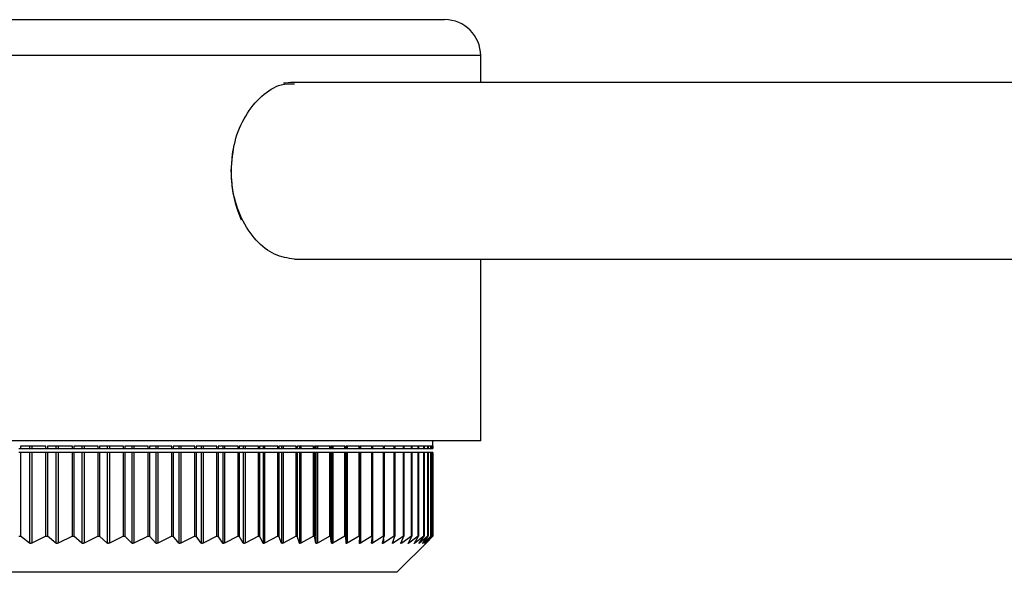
# Model space of a CAD drawing. Header units: millimetres. Extents: x 397 to 966, y 350 to 700.
# Tile 2 of 31: x 407.59 to 418.52, y 350.26 to 356.4. Entities that reach past the tile are written whole.
import ezdxf

# ---------------------------------------------------------------- set-up
doc = ezdxf.new("R2010")
doc.units = ezdxf.units.MM

msp = doc.modelspace()

# ---------------------------------------------------------------- linework, layer by layer
at = {"color": 7, "linetype": 'Continuous', "lineweight": 25}
for p, q in [((397.295, 356.403), (412.309, 356.403)), ((412.709, 355.703), (412.709, 356.003)), ((444.889, 355.703), (410.597, 355.703)), ((410.642, 353.743), (444.889, 353.743)), ((412.709, 351.723), (412.709, 353.743)), ((412.709, 351.723), (396.904, 351.723)), ((407.582, 351.638), (407.598, 351.638)), ((407.882, 351.663), (407.598, 351.663)), ((407.598, 351.663), (407.598, 351.638)), ((407.598, 351.638), (407.699, 351.638)), ((407.699, 351.663), (407.699, 351.638)), ((407.699, 351.638), (407.725, 351.638)), ((407.725, 351.663), (407.725, 351.638)), ((407.725, 351.638), (407.882, 351.638)), ((407.882, 351.638), (407.882, 351.663)), ((407.882, 351.638), (407.898, 351.638)), ((408.176, 351.663), (407.898, 351.663)), ((407.898, 351.663), (407.898, 351.638)), ((407.898, 351.638), (407.993, 351.638)), ((407.993, 351.663), (407.993, 351.638)), ((407.993, 351.638), (408.018, 351.638)), ((408.018, 351.663), (408.018, 351.638)), ((408.018, 351.638), (408.176, 351.638)), ((408.176, 351.638), (408.176, 351.663)), ((408.176, 351.638), (408.191, 351.638)), ((408.463, 351.663), (408.191, 351.663)), ((408.191, 351.663), (408.191, 351.638)), ((408.191, 351.638), (408.281, 351.638)), ((408.281, 351.663), (408.281, 351.638)), ((408.281, 351.638), (408.305, 351.638)), ((408.305, 351.663), (408.305, 351.638)), ((408.305, 351.638), (408.463, 351.638)), ((408.463, 351.638), (408.463, 351.663)), ((408.463, 351.638), (408.478, 351.638)), ((408.743, 351.663), (408.478, 351.663)), ((408.478, 351.663), (408.478, 351.638)), ((408.478, 351.638), (408.562, 351.638)), ((408.562, 351.663), (408.562, 351.638)), ((408.562, 351.638), (408.586, 351.638)), ((408.586, 351.663), (408.586, 351.638)), ((408.586, 351.638), (408.743, 351.638)), ((408.743, 351.638), (408.743, 351.663)), ((408.743, 351.638), (408.758, 351.638)), ((409.015, 351.663), (408.758, 351.663)), ((408.758, 351.663), (408.758, 351.638)), ((408.758, 351.638), (408.835, 351.638)), ((408.835, 351.663), (408.835, 351.638)), ((408.835, 351.638), (408.859, 351.638)), ((408.859, 351.663), (408.859, 351.638)), ((408.859, 351.638), (409.015, 351.638)), ((409.015, 351.638), (409.015, 351.663)), ((409.015, 351.638), (409.03, 351.638)), ((409.279, 351.663), (409.03, 351.663)), ((409.03, 351.663), (409.03, 351.638)), ((409.03, 351.638), (409.101, 351.638)), ((409.101, 351.663), (409.101, 351.638)), ((409.101, 351.638), (409.123, 351.638)), ((409.123, 351.663), (409.123, 351.638)), ((409.123, 351.638), (409.279, 351.638)), ((409.279, 351.638), (409.279, 351.663)), ((409.279, 351.638), (409.293, 351.638)), ((409.534, 351.663), (409.293, 351.663)), ((409.293, 351.663), (409.293, 351.638)), ((409.293, 351.638), (409.358, 351.638)), ((409.358, 351.663), (409.358, 351.638)), ((409.358, 351.638), (409.38, 351.638)), ((409.38, 351.663), (409.38, 351.638)), ((409.38, 351.638), (409.534, 351.638)), ((409.534, 351.638), (409.534, 351.663)), ((409.534, 351.638), (409.548, 351.638)), ((409.78, 351.663), (409.548, 351.663)), ((409.548, 351.663), (409.548, 351.638)), ((409.548, 351.638), (409.606, 351.638)), ((409.606, 351.663), (409.606, 351.638)), ((409.606, 351.638), (409.627, 351.638)), ((409.627, 351.663), (409.627, 351.638)), ((409.627, 351.638), (409.78, 351.638)), ((409.78, 351.638), (409.78, 351.663)), ((409.78, 351.638), (409.793, 351.638)), ((410.016, 351.663), (409.793, 351.663)), ((409.793, 351.663), (409.793, 351.638)), ((409.793, 351.638), (409.845, 351.638)), ((409.845, 351.663), (409.845, 351.638)), ((409.845, 351.638), (409.865, 351.638)), ((409.865, 351.663), (409.865, 351.638)), ((409.865, 351.638), (410.016, 351.638)), ((410.016, 351.638), (410.016, 351.663)), ((410.016, 351.638), (410.028, 351.638)), ((410.242, 351.663), (410.028, 351.663)), ((410.028, 351.663), (410.028, 351.638)), ((410.028, 351.638), (410.073, 351.638)), ((410.073, 351.663), (410.073, 351.638)), ((410.073, 351.638), (410.093, 351.638)), ((410.093, 351.663), (410.093, 351.638)), ((410.093, 351.638), (410.242, 351.638)), ((410.242, 351.638), (410.242, 351.663)), ((410.242, 351.638), (410.254, 351.638)), ((410.457, 351.663), (410.254, 351.663)), ((410.254, 351.663), (410.254, 351.638)), ((410.254, 351.638), (410.292, 351.638)), ((410.292, 351.663), (410.292, 351.638)), ((410.292, 351.638), (410.31, 351.638)), ((410.31, 351.663), (410.31, 351.638)), ((410.31, 351.638), (410.457, 351.638)), ((410.457, 351.638), (410.457, 351.663)), ((410.457, 351.638), (410.468, 351.638)), ((410.661, 351.663), (410.468, 351.663)), ((410.468, 351.663), (410.468, 351.638)), ((410.468, 351.638), (410.499, 351.638)), ((410.499, 351.663), (410.499, 351.638)), ((410.499, 351.638), (410.517, 351.638)), ((410.517, 351.663), (410.517, 351.638)), ((410.517, 351.638), (410.661, 351.638)), ((410.661, 351.638), (410.661, 351.663)), ((410.661, 351.638), (410.671, 351.638)), ((410.853, 351.663), (410.671, 351.663)), ((410.671, 351.663), (410.671, 351.638)), ((410.671, 351.638), (410.696, 351.638)), ((410.696, 351.663), (410.696, 351.638)), ((410.696, 351.638), (410.712, 351.638)), ((410.712, 351.663), (410.712, 351.638)), ((410.712, 351.638), (410.853, 351.638)), ((410.853, 351.638), (410.853, 351.663)), ((410.853, 351.638), (410.863, 351.638)), ((411.034, 351.663), (410.863, 351.663)), ((410.863, 351.663), (410.863, 351.638)), ((410.863, 351.638), (410.88, 351.638)), ((410.88, 351.663), (410.88, 351.638)), ((410.88, 351.638), (410.896, 351.638)), ((410.896, 351.663), (410.896, 351.638)), ((410.896, 351.638), (411.034, 351.638)), ((411.034, 351.638), (411.034, 351.663)), ((411.034, 351.638), (411.043, 351.638)), ((411.202, 351.663), (411.043, 351.663)), ((411.043, 351.663), (411.043, 351.638)), ((411.043, 351.638), (411.053, 351.638)), ((411.053, 351.663), (411.053, 351.638)), ((411.053, 351.638), (411.068, 351.638)), ((411.068, 351.663), (411.068, 351.638)), ((411.068, 351.638), (411.202, 351.638)), ((411.202, 351.638), (411.202, 351.663)), ((411.202, 351.638), (411.211, 351.638)), ((411.358, 351.663), (411.211, 351.663)), ((411.211, 351.663), (411.211, 351.638)), ((411.211, 351.638), (411.214, 351.638)), ((411.214, 351.663), (411.214, 351.638)), ((411.214, 351.638), (411.228, 351.638)), ((411.228, 351.663), (411.228, 351.638)), ((411.228, 351.638), (411.358, 351.638)), ((411.358, 351.638), (411.358, 351.663)), ((411.358, 351.638), (411.366, 351.638)), ((411.501, 351.663), (411.366, 351.663)), ((411.366, 351.663), (411.366, 351.638)), ((411.366, 351.638), (411.375, 351.638)), ((411.375, 351.663), (411.375, 351.638)), ((411.375, 351.638), (411.501, 351.638)), ((411.501, 351.638), (411.501, 351.663)), ((411.501, 351.638), (411.509, 351.638)), ((411.631, 351.663), (411.509, 351.663)), ((411.509, 351.663), (411.509, 351.638)), ((411.509, 351.663), (411.509, 351.638)), ((411.509, 351.638), (411.631, 351.638)), ((411.631, 351.638), (411.631, 351.663)), ((411.631, 351.638), (411.638, 351.638)), ((411.748, 351.663), (411.638, 351.663)), ((411.638, 351.663), (411.638, 351.638)), ((411.638, 351.638), (411.748, 351.638)), ((411.748, 351.638), (411.748, 351.663)), ((411.748, 351.638), (411.754, 351.638)), ((411.851, 351.663), (411.754, 351.663)), ((411.754, 351.663), (411.754, 351.638)), ((411.754, 351.638), (411.851, 351.638)), ((411.851, 351.638), (411.851, 351.663)), ((411.851, 351.638), (411.856, 351.638)), ((411.94, 351.663), (411.856, 351.663)), ((411.856, 351.663), (411.856, 351.638)), ((411.856, 351.638), (411.94, 351.638)), ((411.94, 351.638), (411.94, 351.663)), ((411.94, 351.638), (411.945, 351.638)), ((412.016, 351.663), (411.945, 351.663)), ((411.945, 351.663), (411.945, 351.638)), ((411.945, 351.638), (412.016, 351.638)), ((412.016, 351.638), (412.016, 351.663)), ((412.016, 351.638), (412.019, 351.638)), ((412.077, 351.663), (412.019, 351.663)), ((412.019, 351.663), (412.019, 351.638)), ((412.019, 351.638), (412.077, 351.638)), ((412.077, 351.638), (412.077, 351.663)), ((412.077, 351.638), (412.08, 351.638)), ((412.124, 351.663), (412.08, 351.663)), ((412.08, 351.663), (412.08, 351.638)), ((412.08, 351.638), (412.124, 351.638)), ((412.124, 351.638), (412.124, 351.663)), ((412.124, 351.638), (412.126, 351.638)), ((412.157, 351.663), (412.126, 351.663)), ((412.126, 351.663), (412.126, 351.638)), ((412.126, 351.638), (412.157, 351.638)), ((412.157, 351.638), (412.157, 351.663)), ((412.157, 351.638), (412.158, 351.638)), ((412.175, 351.663), (412.158, 351.663)), ((412.158, 351.663), (412.158, 351.638)), ((412.158, 351.638), (412.175, 351.638)), ((412.175, 351.638), (412.175, 351.663)), ((412.175, 351.638), (412.176, 351.638)), ((412.179, 351.663), (412.176, 351.663)), ((412.176, 351.663), (412.176, 351.638)), ((412.176, 351.638), (412.179, 351.638)), ((412.179, 351.663), (412.179, 351.723)), ((412.179, 351.638), (412.179, 351.663)), ((407.598, 351.592), (407.582, 351.592)), ((407.598, 351.592), (407.598, 350.663)), ((407.699, 351.592), (407.598, 351.592)), ((407.699, 351.592), (407.699, 350.588)), ((407.725, 351.592), (407.699, 351.592)), ((407.725, 351.592), (407.725, 350.588)), ((407.882, 351.592), (407.725, 351.592)), ((407.882, 350.663), (407.882, 351.592)), ((407.898, 351.592), (407.882, 351.592)), ((407.898, 351.592), (407.898, 350.663)), ((407.993, 351.592), (407.898, 351.592)), ((407.993, 351.592), (407.993, 350.588)), ((408.018, 351.592), (407.993, 351.592)), ((408.018, 351.592), (408.018, 350.588)), ((408.176, 351.592), (408.018, 351.592)), ((408.176, 350.663), (408.176, 351.592)), ((408.191, 351.592), (408.176, 351.592)), ((408.191, 351.592), (408.191, 350.663)), ((408.281, 351.592), (408.191, 351.592)), ((408.281, 351.592), (408.281, 350.588)), ((408.305, 351.592), (408.281, 351.592)), ((408.305, 351.592), (408.305, 350.588)), ((408.463, 351.592), (408.305, 351.592)), ((408.463, 350.663), (408.463, 351.592)), ((408.478, 351.592), (408.463, 351.592)), ((408.478, 351.592), (408.478, 350.663)), ((408.562, 351.592), (408.478, 351.592)), ((408.562, 351.592), (408.562, 350.588)), ((408.586, 351.592), (408.562, 351.592)), ((408.586, 351.592), (408.586, 350.588)), ((408.743, 351.592), (408.586, 351.592)), ((408.743, 350.663), (408.743, 351.592)), ((408.758, 351.592), (408.743, 351.592)), ((408.758, 351.592), (408.758, 350.663)), ((408.835, 351.592), (408.758, 351.592)), ((408.835, 351.592), (408.835, 350.588)), ((408.859, 351.592), (408.835, 351.592)), ((408.859, 351.592), (408.859, 350.588)), ((409.015, 351.592), (408.859, 351.592)), ((409.015, 350.663), (409.015, 351.592)), ((409.03, 351.592), (409.015, 351.592)), ((409.03, 351.592), (409.03, 350.663)), ((409.101, 351.592), (409.03, 351.592)), ((409.101, 351.592), (409.101, 350.588)), ((409.123, 351.592), (409.101, 351.592)), ((409.123, 351.592), (409.123, 350.588)), ((409.279, 351.592), (409.123, 351.592)), ((409.279, 350.663), (409.279, 351.592)), ((409.293, 351.592), (409.279, 351.592)), ((409.293, 351.592), (409.293, 350.663)), ((409.358, 351.592), (409.293, 351.592)), ((409.358, 351.592), (409.358, 350.588)), ((409.38, 351.592), (409.358, 351.592)), ((409.38, 351.592), (409.38, 350.588)), ((409.534, 351.592), (409.38, 351.592)), ((409.534, 350.663), (409.534, 351.592)), ((409.548, 351.592), (409.534, 351.592)), ((409.548, 351.592), (409.548, 350.663)), ((409.606, 351.592), (409.548, 351.592)), ((409.606, 351.592), (409.606, 350.588)), ((409.627, 351.592), (409.606, 351.592)), ((409.627, 351.592), (409.627, 350.588)), ((409.78, 351.592), (409.627, 351.592)), ((409.78, 350.663), (409.78, 351.592)), ((409.793, 351.592), (409.78, 351.592)), ((409.793, 351.592), (409.793, 350.663)), ((409.845, 351.592), (409.793, 351.592)), ((409.845, 351.592), (409.845, 350.588)), ((409.865, 351.592), (409.845, 351.592)), ((409.865, 351.592), (409.865, 350.588)), ((410.016, 351.592), (409.865, 351.592)), ((410.016, 350.663), (410.016, 351.592)), ((410.028, 351.592), (410.016, 351.592)), ((410.028, 351.592), (410.028, 350.663)), ((410.073, 351.592), (410.028, 351.592)), ((410.073, 351.592), (410.073, 350.588)), ((410.093, 351.592), (410.073, 351.592)), ((410.093, 351.592), (410.093, 350.588)), ((410.242, 351.592), (410.093, 351.592)), ((410.242, 350.663), (410.242, 351.592)), ((410.254, 351.592), (410.242, 351.592)), ((410.254, 351.592), (410.254, 350.663)), ((410.292, 351.592), (410.254, 351.592)), ((410.292, 351.592), (410.292, 350.588)), ((410.31, 351.592), (410.292, 351.592)), ((410.31, 351.592), (410.31, 350.588)), ((410.457, 351.592), (410.31, 351.592)), ((410.457, 350.663), (410.457, 351.592)), ((410.468, 351.592), (410.457, 351.592)), ((410.468, 351.592), (410.468, 350.663)), ((410.499, 351.592), (410.468, 351.592)), ((410.499, 351.592), (410.499, 350.588)), ((410.517, 351.592), (410.499, 351.592)), ((410.517, 351.592), (410.517, 350.588)), ((410.661, 351.592), (410.517, 351.592)), ((410.661, 350.663), (410.661, 351.592)), ((410.671, 351.592), (410.661, 351.592)), ((410.671, 351.592), (410.671, 350.663)), ((410.696, 351.592), (410.671, 351.592)), ((410.696, 351.592), (410.696, 350.588)), ((410.712, 351.592), (410.696, 351.592)), ((410.712, 351.592), (410.712, 350.588)), ((410.853, 351.592), (410.712, 351.592)), ((410.853, 350.663), (410.853, 351.592)), ((410.863, 351.592), (410.853, 351.592)), ((410.863, 351.592), (410.863, 350.663)), ((410.88, 351.592), (410.863, 351.592)), ((410.88, 351.592), (410.88, 350.588)), ((410.896, 351.592), (410.88, 351.592)), ((410.896, 351.592), (410.896, 350.588)), ((411.034, 351.592), (410.896, 351.592)), ((411.034, 350.663), (411.034, 351.592)), ((411.043, 351.592), (411.034, 351.592)), ((411.043, 351.592), (411.043, 350.663)), ((411.053, 351.592), (411.043, 351.592)), ((411.053, 351.592), (411.053, 350.588)), ((411.068, 351.592), (411.053, 351.592)), ((411.068, 351.592), (411.068, 350.588)), ((411.202, 351.592), (411.068, 351.592)), ((411.202, 350.663), (411.202, 351.592)), ((411.211, 351.592), (411.202, 351.592)), ((411.211, 351.592), (411.211, 350.663)), ((411.214, 351.592), (411.211, 351.592)), ((411.214, 351.592), (411.214, 350.588)), ((411.228, 351.592), (411.214, 351.592)), ((411.228, 351.592), (411.228, 350.588)), ((411.358, 351.592), (411.228, 351.592)), ((411.358, 350.663), (411.358, 351.592)), ((411.366, 351.592), (411.358, 351.592)), ((411.366, 351.592), (411.366, 350.663)), ((411.375, 351.592), (411.366, 351.592)), ((411.375, 351.592), (411.375, 350.588)), ((411.501, 351.592), (411.375, 351.592)), ((411.501, 350.663), (411.501, 351.592)), ((411.509, 351.592), (411.501, 351.592)), ((411.509, 351.592), (411.509, 350.663)), ((411.509, 351.592), (411.509, 350.588)), ((411.631, 351.592), (411.509, 351.592)), ((411.631, 350.663), (411.631, 351.592)), ((411.638, 351.592), (411.631, 351.592)), ((411.638, 351.592), (411.638, 350.663)), ((411.748, 351.592), (411.638, 351.592)), ((411.748, 350.663), (411.748, 351.592)), ((411.754, 351.592), (411.748, 351.592)), ((411.754, 351.592), (411.754, 350.663)), ((411.851, 351.592), (411.754, 351.592)), ((411.851, 350.663), (411.851, 351.592)), ((411.856, 351.592), (411.851, 351.592)), ((411.856, 351.592), (411.856, 350.663)), ((411.94, 351.592), (411.856, 351.592)), ((411.94, 350.663), (411.94, 351.592)), ((411.945, 351.592), (411.94, 351.592)), ((411.945, 351.592), (411.945, 350.663)), ((412.016, 351.592), (411.945, 351.592)), ((412.016, 350.663), (412.016, 351.592)), ((412.019, 351.592), (412.016, 351.592)), ((412.019, 351.592), (412.019, 350.663)), ((412.077, 351.592), (412.019, 351.592)), ((412.077, 350.663), (412.077, 351.592)), ((412.08, 351.592), (412.077, 351.592)), ((412.08, 351.592), (412.08, 350.663)), ((412.124, 351.592), (412.08, 351.592)), ((412.124, 350.663), (412.124, 351.592)), ((412.126, 351.592), (412.124, 351.592)), ((412.126, 351.592), (412.126, 350.663)), ((412.157, 351.592), (412.126, 351.592)), ((412.157, 350.663), (412.157, 351.592)), ((412.158, 351.592), (412.157, 351.592)), ((412.158, 351.592), (412.158, 350.663)), ((412.175, 351.592), (412.158, 351.592)), ((412.175, 350.663), (412.175, 351.592)), ((412.176, 351.592), (412.175, 351.592)), ((412.176, 351.592), (412.176, 350.663)), ((412.179, 351.592), (412.176, 351.592)), ((412.179, 350.663), (412.179, 351.592)), ((407.582, 350.663), (407.598, 350.663)), ((407.699, 350.588), (407.598, 350.663)), ((407.882, 350.663), (407.725, 350.588)), ((407.882, 350.663), (407.898, 350.663)), ((407.993, 350.588), (407.898, 350.663)), ((408.176, 350.663), (408.018, 350.588)), ((408.176, 350.663), (408.191, 350.663)), ((408.281, 350.588), (408.191, 350.663)), ((408.463, 350.663), (408.305, 350.588)), ((408.463, 350.663), (408.478, 350.663)), ((408.562, 350.588), (408.478, 350.663)), ((408.743, 350.663), (408.586, 350.588)), ((408.743, 350.663), (408.758, 350.663)), ((408.835, 350.588), (408.758, 350.663)), ((409.015, 350.663), (408.859, 350.588)), ((409.015, 350.663), (409.03, 350.663)), ((409.101, 350.588), (409.03, 350.663)), ((409.279, 350.663), (409.123, 350.588)), ((409.279, 350.663), (409.293, 350.663)), ((409.358, 350.588), (409.293, 350.663)), ((409.534, 350.663), (409.38, 350.588)), ((409.534, 350.663), (409.548, 350.663)), ((409.606, 350.588), (409.548, 350.663)), ((409.78, 350.663), (409.627, 350.588)), ((409.78, 350.663), (409.793, 350.663)), ((409.845, 350.588), (409.793, 350.663)), ((410.016, 350.663), (409.865, 350.588)), ((410.016, 350.663), (410.028, 350.663)), ((410.073, 350.588), (410.028, 350.663)), ((410.242, 350.663), (410.093, 350.588)), ((410.242, 350.663), (410.254, 350.663)), ((410.292, 350.588), (410.254, 350.663)), ((410.457, 350.663), (410.31, 350.588)), ((410.457, 350.663), (410.468, 350.663)), ((410.499, 350.588), (410.468, 350.663)), ((410.661, 350.663), (410.517, 350.588)), ((410.661, 350.663), (410.671, 350.663)), ((410.696, 350.588), (410.671, 350.663)), ((410.853, 350.663), (410.712, 350.588)), ((410.853, 350.663), (410.863, 350.663)), ((410.88, 350.588), (410.863, 350.663)), ((411.034, 350.663), (410.896, 350.588)), ((411.034, 350.663), (411.043, 350.663)), ((411.053, 350.588), (411.043, 350.663)), ((411.202, 350.663), (411.068, 350.588)), ((411.202, 350.663), (411.211, 350.663)), ((411.214, 350.588), (411.211, 350.663)), ((411.358, 350.663), (411.228, 350.588)), ((411.358, 350.663), (411.366, 350.663)), ((411.362, 350.588), (411.366, 350.663)), ((411.501, 350.663), (411.375, 350.588)), ((411.498, 350.588), (411.509, 350.663)), ((411.501, 350.663), (411.509, 350.663)), ((411.631, 350.663), (411.509, 350.588)), ((411.62, 350.588), (411.638, 350.663)), ((411.748, 350.663), (411.63, 350.588)), ((411.631, 350.663), (411.638, 350.663)), ((411.729, 350.588), (411.754, 350.663)), ((411.851, 350.663), (411.738, 350.588)), ((411.748, 350.663), (411.754, 350.663)), ((411.824, 350.588), (411.856, 350.663)), ((411.94, 350.663), (411.832, 350.588)), ((411.851, 350.663), (411.856, 350.663)), ((411.906, 350.587), (411.945, 350.663)), ((412.016, 350.663), (411.912, 350.588)), ((411.94, 350.663), (411.945, 350.663)), ((411.973, 350.587), (412.019, 350.663)), ((412.077, 350.663), (411.979, 350.588)), ((412.016, 350.663), (412.019, 350.663)), ((412.027, 350.587), (412.08, 350.663)), ((412.124, 350.663), (412.031, 350.587)), ((412.067, 350.587), (412.126, 350.663)), ((412.157, 350.663), (412.07, 350.587)), ((412.077, 350.663), (412.08, 350.663)), ((412.092, 350.587), (412.158, 350.663)), ((412.175, 350.663), (412.094, 350.587)), ((412.103, 350.587), (412.176, 350.663)), ((412.179, 350.663), (412.104, 350.587)), ((412.124, 350.663), (412.126, 350.663)), ((412.157, 350.663), (412.158, 350.663)), ((412.175, 350.663), (412.176, 350.663)), ((411.779, 350.263), (412.139, 350.622)), ((411.779, 350.263), (397.639, 350.263))]:
    msp.add_line(p, q, dxfattribs=at)
at = {"color": 8, "linetype": 'Continuous', "lineweight": 25}
for p, q in [((412.709, 356.003), (396.904, 356.003)), ((411.63, 350.63), (411.63, 350.588)), ((411.738, 350.614), (411.738, 350.588)), ((411.832, 350.606), (411.832, 350.588)), ((411.912, 350.6), (411.912, 350.588)), ((411.979, 350.596), (411.979, 350.588)), ((412.031, 350.593), (412.031, 350.587)), ((412.07, 350.591), (412.07, 350.587)), ((412.094, 350.589), (412.094, 350.587))]:
    msp.add_line(p, q, dxfattribs=at)
at = {"color": 7, "linetype": 'Continuous', "lineweight": 25, "flags": 128}
msp.add_lwpolyline([(410.597, 355.703), (410.543, 355.699), (410.519, 355.696)], dxfattribs=at)
at = {"color": 7, "linetype": 'Continuous', "lineweight": 25}
for centre, radius, start, end in [((412.309, 356.003), 0.4, 0, 90), ((411.325, 354.723), 1.387, 170.235, 203.0354)]:
    msp.add_arc(centre, radius, start, end, dxfattribs=at)
for points, knots in [([(409.939, 354.723), (409.948, 354.832), (409.964, 355.052), (410.091, 355.345), (410.272, 355.565), (410.468, 355.691), (410.592, 355.69), (410.641, 355.69)], [0, 0, 0, 0, 0.213645, 0.427252, 0.641868, 0.857154, 1, 1, 1, 1]), ([(410.642, 353.743), (410.567, 353.753), (410.419, 353.775), (410.209, 353.941), (410.044, 354.188), (409.953, 354.464), (409.943, 354.649), (409.939, 354.723)], [0, 0, 0, 0, 0.212589, 0.4257735, 0.6403204, 0.8555579, 1, 1, 1, 1]), ([(407.725, 350.588), (407.722, 350.587), (407.717, 350.585), (407.71, 350.584), (407.703, 350.585), (407.7, 350.587), (407.699, 350.588)], [0, 0, 0, 0, 0.263694, 0.5306, 0.777033, 1, 1, 1, 1]), ([(408.018, 350.588), (408.016, 350.587), (408.011, 350.585), (408.003, 350.584), (407.997, 350.585), (407.994, 350.587), (407.993, 350.588)], [0, 0, 0, 0, 0.263633, 0.530547, 0.776983, 1, 1, 1, 1]), ([(408.305, 350.588), (408.303, 350.587), (408.298, 350.585), (408.291, 350.584), (408.285, 350.585), (408.282, 350.587), (408.281, 350.588)], [0, 0, 0, 0, 0.263564, 0.530487, 0.776927, 1, 1, 1, 1]), ([(408.586, 350.588), (408.583, 350.587), (408.578, 350.585), (408.571, 350.584), (408.565, 350.585), (408.563, 350.587), (408.562, 350.588)], [0, 0, 0, 0, 0.263486, 0.53042, 0.776864, 1, 1, 1, 1]), ([(408.859, 350.588), (408.856, 350.587), (408.851, 350.585), (408.844, 350.584), (408.839, 350.585), (408.836, 350.587), (408.835, 350.588)], [0, 0, 0, 0, 0.263611, 0.530521, 0.776955, 1, 1, 1, 1]), ([(409.123, 350.588), (409.121, 350.587), (409.116, 350.585), (409.109, 350.584), (409.104, 350.585), (409.102, 350.587), (409.101, 350.588)], [0, 0, 0, 0, 0.26367, 0.530567, 0.776996, 1, 1, 1, 1]), ([(409.38, 350.588), (409.377, 350.587), (409.372, 350.585), (409.366, 350.584), (409.361, 350.585), (409.359, 350.587), (409.358, 350.588)], [0, 0, 0, 0, 0.2637213, 0.5306073, 0.777031, 1, 1, 1, 1]), ([(409.627, 350.588), (409.625, 350.587), (409.62, 350.585), (409.613, 350.584), (409.609, 350.585), (409.607, 350.587), (409.606, 350.588)], [0, 0, 0, 0, 0.263767, 0.530642, 0.777061, 1, 1, 1, 1]), ([(409.865, 350.588), (409.862, 350.587), (409.858, 350.585), (409.852, 350.584), (409.847, 350.585), (409.845, 350.587), (409.845, 350.588)], [0, 0, 0, 0, 0.263806, 0.530672, 0.777087, 1, 1, 1, 1]), ([(410.093, 350.588), (410.09, 350.587), (410.086, 350.585), (410.08, 350.584), (410.075, 350.585), (410.074, 350.587), (410.073, 350.588)], [0, 0, 0, 0, 0.263841, 0.530698, 0.77711, 1, 1, 1, 1]), ([(410.31, 350.588), (410.308, 350.587), (410.303, 350.585), (410.298, 350.584), (410.293, 350.585), (410.292, 350.587), (410.292, 350.588)], [0, 0, 0, 0, 0.263871, 0.530721, 0.777129, 1, 1, 1, 1]), ([(410.517, 350.588), (410.514, 350.587), (410.51, 350.585), (410.505, 350.584), (410.501, 350.585), (410.5, 350.587), (410.499, 350.588)], [0, 0, 0, 0, 0.263897, 0.53074, 0.777144, 1, 1, 1, 1]), ([(410.712, 350.588), (410.71, 350.587), (410.706, 350.585), (410.7, 350.584), (410.697, 350.585), (410.696, 350.587), (410.696, 350.588)], [0, 0, 0, 0, 0.26392, 0.530756, 0.777158, 1, 1, 1, 1]), ([(410.896, 350.588), (410.894, 350.587), (410.89, 350.585), (410.885, 350.584), (410.882, 350.585), (410.881, 350.587), (410.88, 350.588)], [0, 0, 0, 0, 0.263939, 0.530769, 0.777168, 1, 1, 1, 1]), ([(411.068, 350.588), (411.066, 350.587), (411.062, 350.585), (411.057, 350.584), (411.054, 350.585), (411.054, 350.587), (411.053, 350.588)], [0, 0, 0, 0, 0.263955, 0.530779, 0.777177, 1, 1, 1, 1]), ([(411.228, 350.588), (411.226, 350.587), (411.222, 350.585), (411.217, 350.584), (411.215, 350.585), (411.214, 350.587), (411.214, 350.588)], [0, 0, 0, 0, 0.263968, 0.530788, 0.777183, 1, 1, 1, 1]), ([(411.375, 350.588), (411.373, 350.587), (411.369, 350.585), (411.365, 350.584), (411.363, 350.585), (411.362, 350.587), (411.362, 350.588)], [0, 0, 0, 0, 0.263978, 0.530794, 0.777187, 1, 1, 1, 1]), ([(411.509, 350.588), (411.507, 350.587), (411.503, 350.585), (411.5, 350.584), (411.498, 350.585), (411.498, 350.587), (411.498, 350.588)], [0, 0, 0, 0, 0.263986, 0.530797, 0.777189, 1, 1, 1, 1]), ([(411.63, 350.588), (411.628, 350.587), (411.625, 350.585), (411.621, 350.584), (411.62, 350.585), (411.62, 350.587), (411.62, 350.588)], [0, 0, 0, 0, 0.263991, 0.530799, 0.777189, 1, 1, 1, 1]), ([(411.738, 350.588), (411.736, 350.587), (411.733, 350.585), (411.729, 350.584), (411.728, 350.585), (411.729, 350.587), (411.729, 350.588)], [0, 0, 0, 0, 0.263994, 0.530799, 0.777188, 1, 1, 1, 1]), ([(411.832, 350.588), (411.83, 350.587), (411.827, 350.585), (411.824, 350.584), (411.823, 350.585), (411.824, 350.587), (411.824, 350.588)], [0, 0, 0, 0, 0.263994, 0.530797, 0.777185, 1, 1, 1, 1]), ([(411.912, 350.588), (411.911, 350.587), (411.908, 350.585), (411.905, 350.584), (411.905, 350.585), (411.905, 350.587), (411.906, 350.587)], [0, 0, 0, 0, 0.263992, 0.530793, 0.77718, 1, 1, 1, 1]), ([(411.979, 350.588), (411.977, 350.587), (411.975, 350.585), (411.972, 350.584), (411.972, 350.585), (411.973, 350.587), (411.973, 350.587)], [0, 0, 0, 0, 0.263988, 0.530787, 0.777173, 1, 1, 1, 1]), ([(412.031, 350.587), (412.03, 350.586), (412.027, 350.584), (412.025, 350.584), (412.025, 350.585), (412.027, 350.587), (412.027, 350.587)], [0, 0, 0, 0, 0.263981, 0.530779, 0.777165, 1, 1, 1, 1]), ([(412.07, 350.587), (412.068, 350.586), (412.066, 350.584), (412.064, 350.584), (412.065, 350.585), (412.066, 350.586), (412.067, 350.587)], [0, 0, 0, 0, 0.263972, 0.5307691, 0.7771545, 1, 1, 1, 1]), ([(412.094, 350.587), (412.093, 350.586), (412.09, 350.584), (412.089, 350.584), (412.09, 350.585), (412.091, 350.586), (412.092, 350.587)], [0, 0, 0, 0, 0.2639603, 0.5307572, 0.7771426, 1, 1, 1, 1]), ([(412.104, 350.587), (412.103, 350.586), (412.101, 350.584), (412.1, 350.583), (412.101, 350.585), (412.103, 350.586), (412.103, 350.587)], [0, 0, 0, 0, 0.263946, 0.530743, 0.777129, 1, 1, 1, 1])]:
    msp.add_open_spline(points, degree=3, knots=knots, dxfattribs=at)

doc.saveas('drawing.dxf')
